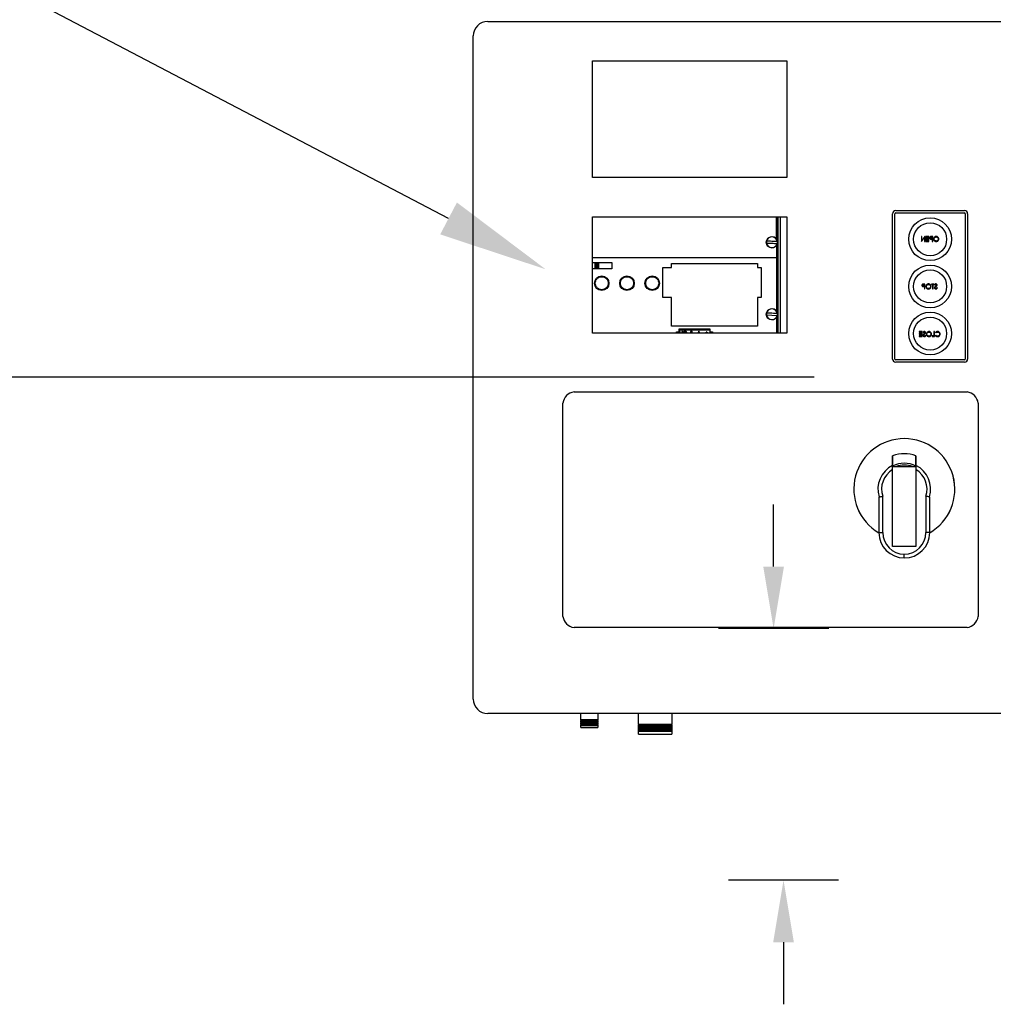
# Model space of a CAD drawing. Header units: inches. Extents: x 170 to 312, y 215 to 248.
# Tile 219 of 256: x 275.109 to 275.942, y 221.892 to 222.735. Entities that reach past the tile are written whole.
import ezdxf
from ezdxf import colors
from ezdxf.entities.mleader import LeaderData, LeaderLine
from ezdxf.math import Vec2, Vec3

# ---------------------------------------------------------------- set-up
doc = ezdxf.new("R2010")
doc.units = ezdxf.units.IN
doc.header["$LTSCALE"] = 0.25
doc.header["$MEASUREMENT"] = 0
doc.layers.add('ANNOTATIONS', color=1, linetype='Continuous')
doc.layers.add('MOTOR LH', color=7, linetype='Continuous')
doc.styles.add('ARIAL', font='arial.ttf', dxfattribs={"height": 0.09375})

msp = doc.modelspace()

# ---------------------------------------------------------------- linework, layer by layer
at = {"layer": 'ANNOTATIONS'}
for p, q in [((275.78895, 222.42941), (274.73799, 222.42941)), ((275.75433, 222.26716), (275.75433, 222.3203)), ((275.80146, 222.21402), (275.7072, 222.21402)), ((275.80992, 221.99872), (275.71566, 221.99872)), ((275.76279, 221.94558), (275.76279, 221.89244))]:
    msp.add_line(p, q, dxfattribs=at)
for points in [[(275.76319, 222.26716), (275.74547, 222.26716), (275.75433, 222.21402)], [(275.77164, 221.94558), (275.75393, 221.94558), (275.76279, 221.99872)]]:
    msp.add_solid(points, dxfattribs=at)
at = {"layer": 'MOTOR LH'}
for p, q in [((275.5097, 222.73388), (276.00064, 222.73388)), ((275.49722, 222.1538), (275.49722, 222.7214)), ((275.59929, 222.60035), (275.59929, 222.70017)), ((275.59929, 222.70017), (275.76565, 222.70017)), ((275.76565, 222.70017), (275.76565, 222.60035)), ((275.76565, 222.60035), (275.59929, 222.60035)), ((275.85616, 222.4448), (275.85616, 222.56924)), ((275.85816, 222.4448), (275.85816, 222.56924)), ((275.85878, 222.57186), (275.91773, 222.57186)), ((275.85878, 222.56986), (275.91773, 222.56986)), ((275.91835, 222.56924), (275.91835, 222.4448)), ((275.92035, 222.56924), (275.92035, 222.4448)), ((275.59929, 222.46708), (275.59929, 222.56663)), ((275.59929, 222.56663), (275.76565, 222.56663)), ((275.75679, 222.54758), (275.75679, 222.56663)), ((275.75686, 222.56663), (275.75686, 222.54749)), ((275.75751, 222.54607), (275.75751, 222.56663)), ((275.75791, 222.46708), (275.75791, 222.56663)), ((275.7583, 222.46708), (275.7583, 222.56663)), ((275.76013, 222.46708), (275.76013, 222.56663)), ((275.76565, 222.56663), (275.76565, 222.46708)), ((275.88075, 222.54968), (275.88075, 222.54552)), ((275.88113, 222.54968), (275.88075, 222.54968)), ((275.88075, 222.54552), (275.88084, 222.54552)), ((275.88084, 222.54552), (275.88358, 222.54879)), ((275.88113, 222.54641), (275.88113, 222.54968)), ((275.88387, 222.54968), (275.88113, 222.54641)), ((275.88358, 222.54879), (275.88358, 222.54552)), ((275.88358, 222.54552), (275.88395, 222.54552)), ((275.88395, 222.54968), (275.88387, 222.54968)), ((275.88395, 222.54552), (275.88395, 222.54968)), ((275.8847, 222.54968), (275.8847, 222.54926)), ((275.88705, 222.54968), (275.8847, 222.54968)), ((275.8847, 222.54926), (275.88667, 222.54926)), ((275.8847, 222.54798), (275.8847, 222.54755)), ((275.88667, 222.54798), (275.8847, 222.54798)), ((275.8847, 222.54755), (275.88667, 222.54755)), ((275.8847, 222.54595), (275.8847, 222.54552)), ((275.88667, 222.54595), (275.8847, 222.54595)), ((275.8847, 222.54552), (275.88705, 222.54552)), ((275.88667, 222.54926), (275.88667, 222.54798)), ((275.88667, 222.54755), (275.88667, 222.54595)), ((275.88705, 222.54552), (275.88705, 222.54968)), ((275.88932, 222.54926), (275.89009, 222.54926)), ((275.89009, 222.54787), (275.88936, 222.54786)), ((275.89046, 222.54968), (275.88964, 222.54968)), ((275.88979, 222.54744), (275.89009, 222.54744)), ((275.89009, 222.54926), (275.89009, 222.54787)), ((275.89009, 222.54744), (275.89009, 222.54552)), ((275.89009, 222.54552), (275.89046, 222.54552)), ((275.89046, 222.54552), (275.89046, 222.54968)), ((275.75679, 222.54199), (275.75679, 222.48602)), ((275.75686, 222.54208), (275.75686, 222.48592)), ((275.75751, 222.4845), (275.75751, 222.5435)), ((275.59929, 222.53169), (275.75679, 222.53169)), ((275.59929, 222.52736), (275.6158, 222.52736)), ((275.60118, 222.52736), (275.60118, 222.52212)), ((275.6017, 222.52736), (275.6017, 222.52212)), ((275.60266, 222.52212), (275.60266, 222.52736)), ((275.60282, 222.52736), (275.60282, 222.52212)), ((275.60319, 222.52212), (275.60319, 222.52736)), ((275.60335, 222.52736), (275.60335, 222.52212)), ((275.60432, 222.52212), (275.60432, 222.52736)), ((275.60483, 222.52212), (275.60483, 222.52736)), ((275.6158, 222.52736), (275.6158, 222.52212)), ((275.6158, 222.52212), (275.59929, 222.52212)), ((275.6595, 222.49763), (275.6595, 222.52317)), ((275.6595, 222.52317), (275.66706, 222.52317)), ((275.66706, 222.52663), (275.74042, 222.52663)), ((275.66706, 222.52317), (275.66706, 222.52663)), ((275.74042, 222.52663), (275.74042, 222.52317)), ((275.74042, 222.52317), (275.7438, 222.52317)), ((275.7438, 222.52317), (275.7438, 222.49763)), ((275.88268, 222.50862), (275.88344, 222.50862)), ((275.88344, 222.50723), (275.88272, 222.50722)), ((275.88382, 222.50904), (275.883, 222.50904)), ((275.88315, 222.5068), (275.88344, 222.5068)), ((275.88344, 222.50862), (275.88344, 222.50723)), ((275.88344, 222.5068), (275.88344, 222.50488)), ((275.88344, 222.50488), (275.88382, 222.50488)), ((275.88382, 222.50488), (275.88382, 222.50904)), ((275.88947, 222.50904), (275.88947, 222.50862)), ((275.89166, 222.50904), (275.88947, 222.50904)), ((275.88947, 222.50862), (275.89038, 222.50862)), ((275.89038, 222.50862), (275.89038, 222.50488)), ((275.89038, 222.50488), (275.89075, 222.50488)), ((275.89075, 222.50862), (275.89166, 222.50862)), ((275.89075, 222.50488), (275.89075, 222.50862)), ((275.89166, 222.50862), (275.89166, 222.50904)), ((275.89208, 222.50845), (275.89242, 222.50819)), ((275.89448, 222.50569), (275.89413, 222.5059)), ((275.66706, 222.49763), (275.6595, 222.49763)), ((275.66706, 222.47292), (275.66706, 222.49763)), ((275.7438, 222.49763), (275.74042, 222.49763)), ((275.74042, 222.49763), (275.74042, 222.47292)), ((275.74823, 222.48264), (275.75741, 222.4822)), ((275.75679, 222.48042), (275.75679, 222.46708)), ((275.75686, 222.48051), (275.75686, 222.46708)), ((275.75751, 222.46708), (275.75751, 222.48193)), ((275.74042, 222.47293), (275.66706, 222.47293)), ((275.74042, 222.47292), (275.66706, 222.47292)), ((275.67132, 222.46815), (275.6733, 222.46815)), ((275.67132, 222.46708), (275.67132, 222.46815)), ((275.6733, 222.47051), (275.6733, 222.46708)), ((275.69992, 222.47051), (275.6733, 222.47051)), ((275.6733, 222.47028), (275.69992, 222.47028)), ((275.6733, 222.46988), (275.69992, 222.46988)), ((275.67364, 222.46867), (275.67432, 222.46708)), ((275.67394, 222.46867), (275.67364, 222.46867)), ((275.67462, 222.46708), (275.67394, 222.46867)), ((275.67459, 222.47051), (275.67459, 222.47077)), ((275.67459, 222.47077), (275.69883, 222.47077)), ((275.67602, 222.46867), (275.67535, 222.46708)), ((275.67565, 222.46708), (275.67632, 222.46867)), ((275.67632, 222.46867), (275.67602, 222.46867)), ((275.68406, 222.46835), (275.68444, 222.46835)), ((275.68472, 222.46867), (275.68411, 222.46867)), ((275.68444, 222.46835), (275.68444, 222.46735)), ((275.68472, 222.46708), (275.68472, 222.46867)), ((275.69032, 222.46867), (275.68959, 222.46708)), ((275.68989, 222.46708), (275.69034, 222.46806)), ((275.69036, 222.46867), (275.69032, 222.46867)), ((275.69034, 222.46806), (275.69081, 222.46708)), ((275.69112, 222.46708), (275.69036, 222.46867)), ((275.6968, 222.46815), (275.6968, 222.46723)), ((275.69708, 222.46815), (275.6968, 222.46815)), ((275.69708, 222.46723), (275.69708, 222.46815)), ((275.69883, 222.47077), (275.69883, 222.47051)), ((275.69992, 222.46708), (275.69992, 222.47051)), ((275.69992, 222.46815), (275.7021, 222.46815)), ((275.7021, 222.46815), (275.7021, 222.46708)), ((275.70289, 222.47293), (275.70289, 222.47292)), ((275.70354, 222.47293), (275.70354, 222.47292)), ((275.70878, 222.47292), (275.70878, 222.47293)), ((275.70944, 222.47292), (275.70944, 222.47293)), ((275.73597, 222.47293), (275.73597, 222.47292)), ((275.73649, 222.47293), (275.73649, 222.47292)), ((275.73746, 222.47292), (275.73746, 222.47293)), ((275.73761, 222.47293), (275.73761, 222.47292)), ((275.73798, 222.47292), (275.73798, 222.47293)), ((275.73814, 222.47293), (275.73814, 222.47292)), ((275.73911, 222.47292), (275.73911, 222.47293)), ((275.73962, 222.47292), (275.73962, 222.47293)), ((275.87899, 222.4683), (275.87899, 222.46788)), ((275.88134, 222.4683), (275.87899, 222.4683)), ((275.87899, 222.46788), (275.88096, 222.46788)), ((275.88096, 222.46788), (275.88096, 222.4666)), ((275.88134, 222.46414), (275.88134, 222.4683)), ((275.89152, 222.4683), (275.89152, 222.46457)), ((275.89189, 222.4683), (275.89152, 222.4683)), ((275.89189, 222.46414), (275.89189, 222.4683)), ((275.76565, 222.46708), (275.59929, 222.46708)), ((275.68444, 222.46735), (275.68425, 222.46735)), ((275.69588, 222.46723), (275.69588, 222.46708)), ((275.6968, 222.46723), (275.69588, 222.46723)), ((275.698, 222.46723), (275.69708, 222.46723)), ((275.698, 222.46708), (275.698, 222.46723)), ((275.87899, 222.4666), (275.87899, 222.46617)), ((275.88096, 222.4666), (275.87899, 222.4666)), ((275.87899, 222.46617), (275.88096, 222.46617)), ((275.87899, 222.46457), (275.87899, 222.46414)), ((275.88096, 222.46457), (275.87899, 222.46457)), ((275.87899, 222.46414), (275.88134, 222.46414)), ((275.88096, 222.46617), (275.88096, 222.46457)), ((275.88224, 222.46771), (275.88258, 222.46745)), ((275.88464, 222.46495), (275.88429, 222.46516)), ((275.88992, 222.46457), (275.88992, 222.46414)), ((275.89152, 222.46457), (275.88992, 222.46457)), ((275.88992, 222.46414), (275.89189, 222.46414)), ((275.89275, 222.46754), (275.89307, 222.46729)), ((275.89307, 222.46516), (275.89275, 222.46491)), ((275.91773, 222.44417), (275.85878, 222.44417)), ((275.91773, 222.44218), (275.85878, 222.44218)), ((275.58352, 222.41664), (275.9199, 222.41664)), ((275.57403, 222.22449), (275.57403, 222.40716)), ((275.92938, 222.40716), (275.92938, 222.22449)), ((275.85618, 222.28449), (275.85618, 222.35281)), ((275.85618, 222.35281), (275.87614, 222.35281)), ((275.87614, 222.35281), (275.87614, 222.28449)), ((275.84439, 222.3261), (275.84439, 222.29629)), ((275.84772, 222.29629), (275.84772, 222.32731)), ((275.88461, 222.32731), (275.88461, 222.29629)), ((275.88794, 222.29629), (275.88794, 222.3261)), ((275.84439, 222.29629), (275.84772, 222.29629)), ((275.88794, 222.29629), (275.88461, 222.29629)), ((275.87614, 222.28449), (275.85618, 222.28449)), ((275.86616, 222.27451), (275.86616, 222.27784)), ((275.9199, 222.21501), (275.58352, 222.21501)), ((276.00064, 222.14133), (275.5097, 222.14133)), ((275.58926, 222.13586), (275.58926, 222.14133)), ((275.6039, 222.14133), (275.6039, 222.13586)), ((275.6386, 222.1322), (275.6386, 222.14133)), ((275.66721, 222.14133), (275.66721, 222.1322)), ((275.58892, 222.13567), (275.58926, 222.13586)), ((275.58926, 222.13548), (275.58892, 222.13567)), ((275.60423, 222.13567), (275.58892, 222.13567)), ((275.58892, 222.13501), (275.58926, 222.1352)), ((275.58926, 222.13481), (275.58892, 222.13501)), ((275.60423, 222.13501), (275.58892, 222.13501)), ((275.58892, 222.13434), (275.58926, 222.13453)), ((275.58926, 222.13415), (275.58892, 222.13434)), ((275.60423, 222.13434), (275.58892, 222.13434)), ((275.58892, 222.13367), (275.58926, 222.13387)), ((275.58926, 222.13348), (275.58892, 222.13367)), ((275.60423, 222.13367), (275.58892, 222.13367)), ((275.58892, 222.13301), (275.58926, 222.1332)), ((275.58926, 222.13282), (275.58892, 222.13301)), ((275.60423, 222.13301), (275.58892, 222.13301)), ((275.58892, 222.13234), (275.58926, 222.13254)), ((275.58926, 222.13215), (275.58892, 222.13234)), ((275.60423, 222.13234), (275.58892, 222.13234)), ((275.58892, 222.13168), (275.58926, 222.13187)), ((275.58926, 222.13149), (275.58892, 222.13168)), ((275.60423, 222.13168), (275.58892, 222.13168)), ((275.58892, 222.13101), (275.58926, 222.1312)), ((275.58926, 222.13082), (275.58892, 222.13101)), ((275.60423, 222.13101), (275.58892, 222.13101)), ((275.6039, 222.13586), (275.58926, 222.13586)), ((275.58926, 222.1352), (275.58926, 222.13548)), ((275.6039, 222.13548), (275.58926, 222.13548)), ((275.6039, 222.1352), (275.58926, 222.1352)), ((275.58926, 222.13453), (275.58926, 222.13481)), ((275.6039, 222.13481), (275.58926, 222.13481)), ((275.6039, 222.13453), (275.58926, 222.13453)), ((275.58926, 222.13387), (275.58926, 222.13415)), ((275.6039, 222.13415), (275.58926, 222.13415)), ((275.6039, 222.13387), (275.58926, 222.13387)), ((275.58926, 222.1332), (275.58926, 222.13348)), ((275.6039, 222.13348), (275.58926, 222.13348)), ((275.6039, 222.1332), (275.58926, 222.1332)), ((275.58926, 222.13254), (275.58926, 222.13282)), ((275.6039, 222.13282), (275.58926, 222.13282)), ((275.6039, 222.13254), (275.58926, 222.13254)), ((275.58926, 222.13187), (275.58926, 222.13215)), ((275.6039, 222.13215), (275.58926, 222.13215)), ((275.6039, 222.13187), (275.58926, 222.13187)), ((275.58926, 222.1312), (275.58926, 222.13149)), ((275.6039, 222.13149), (275.58926, 222.13149)), ((275.6039, 222.1312), (275.58926, 222.1312)), ((275.58926, 222.12935), (275.58926, 222.13082)), ((275.6039, 222.13082), (275.58926, 222.13082)), ((275.6039, 222.13586), (275.60423, 222.13567)), ((275.60423, 222.13567), (275.6039, 222.13548)), ((275.6039, 222.13548), (275.6039, 222.1352)), ((275.6039, 222.1352), (275.60423, 222.13501)), ((275.60423, 222.13501), (275.6039, 222.13481)), ((275.6039, 222.13481), (275.6039, 222.13453)), ((275.6039, 222.13453), (275.60423, 222.13434)), ((275.60423, 222.13434), (275.6039, 222.13415)), ((275.6039, 222.13415), (275.6039, 222.13387)), ((275.6039, 222.13387), (275.60423, 222.13367)), ((275.60423, 222.13367), (275.6039, 222.13348)), ((275.6039, 222.13348), (275.6039, 222.1332)), ((275.6039, 222.1332), (275.60423, 222.13301)), ((275.60423, 222.13301), (275.6039, 222.13282)), ((275.6039, 222.13282), (275.6039, 222.13254)), ((275.6039, 222.13254), (275.60423, 222.13234)), ((275.60423, 222.13234), (275.6039, 222.13215)), ((275.6039, 222.13215), (275.6039, 222.13187)), ((275.6039, 222.13187), (275.60423, 222.13168)), ((275.60423, 222.13168), (275.6039, 222.13149)), ((275.6039, 222.13149), (275.6039, 222.1312)), ((275.6039, 222.1312), (275.60423, 222.13101)), ((275.60423, 222.13101), (275.6039, 222.13082)), ((275.6039, 222.13082), (275.6039, 222.12935)), ((275.63827, 222.13201), (275.6386, 222.1322)), ((275.6386, 222.13182), (275.63827, 222.13201)), ((275.66755, 222.13201), (275.63827, 222.13201)), ((275.63827, 222.13118), (275.6386, 222.13137)), ((275.6386, 222.13099), (275.63827, 222.13118)), ((275.66755, 222.13118), (275.63827, 222.13118)), ((275.6386, 222.1322), (275.66721, 222.1322)), ((275.6386, 222.13137), (275.6386, 222.13182)), ((275.66721, 222.13182), (275.6386, 222.13182)), ((275.6386, 222.13137), (275.66721, 222.13137)), ((275.6386, 222.13054), (275.6386, 222.13099)), ((275.66721, 222.13099), (275.6386, 222.13099)), ((275.66721, 222.1322), (275.66755, 222.13201)), ((275.66755, 222.13201), (275.66721, 222.13182)), ((275.66721, 222.13182), (275.66721, 222.13137)), ((275.66721, 222.13137), (275.66755, 222.13118)), ((275.66755, 222.13118), (275.66721, 222.13099)), ((275.66721, 222.13099), (275.66721, 222.13054)), ((275.58926, 222.12935), (275.6039, 222.12935)), ((275.63827, 222.13035), (275.6386, 222.13054)), ((275.6386, 222.13016), (275.63827, 222.13035)), ((275.66755, 222.13035), (275.63827, 222.13035)), ((275.63827, 222.12952), (275.6386, 222.12971)), ((275.6386, 222.12932), (275.63827, 222.12952)), ((275.66755, 222.12952), (275.63827, 222.12952)), ((275.63827, 222.12868), (275.6386, 222.12888)), ((275.6386, 222.12849), (275.63827, 222.12868)), ((275.66755, 222.12868), (275.63827, 222.12868)), ((275.63827, 222.12785), (275.6386, 222.12804)), ((275.6386, 222.12766), (275.63827, 222.12785)), ((275.66755, 222.12785), (275.63827, 222.12785)), ((275.63827, 222.12702), (275.6386, 222.12721)), ((275.6386, 222.12683), (275.63827, 222.12702)), ((275.66755, 222.12702), (275.63827, 222.12702)), ((275.63827, 222.12619), (275.6386, 222.12638)), ((275.6386, 222.126), (275.63827, 222.12619)), ((275.66755, 222.12619), (275.63827, 222.12619)), ((275.6386, 222.13054), (275.66721, 222.13054)), ((275.6386, 222.12971), (275.6386, 222.13016)), ((275.66721, 222.13016), (275.6386, 222.13016)), ((275.6386, 222.12971), (275.66721, 222.12971)), ((275.6386, 222.12888), (275.6386, 222.12932)), ((275.66721, 222.12932), (275.6386, 222.12932)), ((275.6386, 222.12888), (275.66721, 222.12888)), ((275.6386, 222.12804), (275.6386, 222.12849)), ((275.66721, 222.12849), (275.6386, 222.12849)), ((275.6386, 222.12804), (275.66721, 222.12804)), ((275.6386, 222.12721), (275.6386, 222.12766)), ((275.66721, 222.12766), (275.6386, 222.12766)), ((275.6386, 222.12721), (275.66721, 222.12721)), ((275.6386, 222.12638), (275.6386, 222.12683)), ((275.66721, 222.12683), (275.6386, 222.12683)), ((275.6386, 222.12638), (275.66721, 222.12638)), ((275.6386, 222.12369), (275.6386, 222.126)), ((275.66721, 222.126), (275.6386, 222.126)), ((275.6386, 222.12369), (275.66721, 222.12369)), ((275.66721, 222.13054), (275.66755, 222.13035)), ((275.66755, 222.13035), (275.66721, 222.13016)), ((275.66721, 222.13016), (275.66721, 222.12971)), ((275.66721, 222.12971), (275.66755, 222.12952)), ((275.66755, 222.12952), (275.66721, 222.12932)), ((275.66721, 222.12932), (275.66721, 222.12888)), ((275.66721, 222.12888), (275.66755, 222.12868)), ((275.66755, 222.12868), (275.66721, 222.12849)), ((275.66721, 222.12849), (275.66721, 222.12804)), ((275.66721, 222.12804), (275.66755, 222.12785)), ((275.66755, 222.12785), (275.66721, 222.12766)), ((275.66721, 222.12766), (275.66721, 222.12721)), ((275.66721, 222.12721), (275.66755, 222.12702)), ((275.66755, 222.12702), (275.66721, 222.12683)), ((275.66721, 222.12683), (275.66721, 222.12638)), ((275.66721, 222.12638), (275.66755, 222.12619)), ((275.66755, 222.12619), (275.66721, 222.126)), ((275.66721, 222.126), (275.66721, 222.12369))]:
    msp.add_line(p, q, dxfattribs=at)
at = {"layer": 'MOTOR LH', "flags": 128}
for points in [[(275.74823, 222.54421), (275.74933, 222.54416), (275.75047, 222.5441), (275.75164, 222.54405), (275.75282, 222.54399), (275.75401, 222.54393), (275.75518, 222.54387), (275.75632, 222.54382), (275.75741, 222.54377)], [(275.75749, 222.54536), (275.75639, 222.54541), (275.75525, 222.54547), (275.75408, 222.54553), (275.7529, 222.54558), (275.75172, 222.54564), (275.75055, 222.5457), (275.74941, 222.54575), (275.74831, 222.54581)], [(275.75749, 222.48379), (275.75639, 222.48385), (275.75525, 222.4839), (275.75408, 222.48396), (275.7529, 222.48402), (275.75172, 222.48407), (275.75055, 222.48413), (275.74941, 222.48419), (275.74831, 222.48424)]]:
    msp.add_lwpolyline(points, dxfattribs=at)
at = {"layer": 'MOTOR LH'}
for centre, radius in [((275.88826, 222.54738), 0.0183), ((275.88826, 222.54738), 0.01414), ((275.75286, 222.54479), 0.00482), ((275.88826, 222.50702), 0.0183), ((275.88826, 222.50702), 0.01414), ((275.6072, 222.50975), 0.00622), ((275.62881, 222.50975), 0.00622), ((275.65043, 222.50975), 0.00622), ((275.75286, 222.48322), 0.00482), ((275.88826, 222.46665), 0.0183), ((275.88826, 222.46665), 0.01414)]:
    msp.add_circle(centre, radius, dxfattribs=at)
for centre, radius, start, end in [((275.5097, 222.7214), 0.01248, 90, 180), ((275.85878, 222.56924), 0.00262, 90, 180), ((275.85878, 222.56924), 0.000624, 90, 180), ((275.91773, 222.56924), 0.00262, 0, 90), ((275.91773, 222.56924), 0.000624, 0, 90), ((275.75286, 222.54479), 0.00473, 167.49357, 186.95106), ((275.75286, 222.54479), 0.00466, 187.07983, 347.36481), ((275.75286, 222.54479), 0.00466, 7.07983, 167.36481), ((275.75286, 222.54479), 0.00473, 347.49357, 6.95106), ((275.75286, 222.48322), 0.00466, 7.07983, 167.36481), ((275.75286, 222.48322), 0.00473, 167.49357, 186.95106), ((275.75286, 222.48322), 0.00466, 187.07983, 347.36481), ((275.75286, 222.48322), 0.00473, 347.49357, 6.95106), ((275.85878, 222.4448), 0.00262, 180, 270), ((275.85878, 222.4448), 0.000624, 180, 270), ((275.91773, 222.4448), 0.000624, 270, 0), ((275.91773, 222.4448), 0.00262, 270, 0), ((275.58501, 222.40566), 0.01108, 97.7581, 172.2419), ((275.9184, 222.40566), 0.01108, 7.7581, 82.2419), ((275.86617, 222.33346), 0.04323, 300.24247, 239.75749), ((275.86617, 222.33346), 0.04322, 300.24804, 239.75194), ((275.86617, 222.33346), 0.03025, 70.7446, 109.279), ((275.86617, 222.33346), 0.02257, 116.2649, 197.09777), ((275.86617, 222.33346), 0.01944, 120.90941, 198.43237), ((275.86617, 222.33346), 0.02217, 63.25995, 116.77409), ((275.86617, 222.33346), 0.02061, 69.85267, 110.14733), ((275.86617, 222.33346), 0.02257, 342.90223, 63.76839), ((275.86617, 222.33346), 0.01944, 341.56763, 59.13097), ((275.86617, 222.29629), 0.02178, 180, 269.97432), ((275.86617, 222.29629), 0.01845, 180, 269.97432), ((275.86616, 222.29629), 0.02178, 270, 0), ((275.86616, 222.29629), 0.01845, 270.00463, 0), ((275.58501, 222.22599), 0.01108, 187.7581, 262.2419), ((275.9184, 222.22599), 0.01108, 277.7581, 352.2419), ((275.5097, 222.1538), 0.01248, 180, 270)]:
    msp.add_arc(centre, radius, start, end, dxfattribs=at)
for points, knots in [([(275.8887, 222.54962), (275.88857, 222.54957), (275.88832, 222.54948), (275.88806, 222.5492), (275.88792, 222.54888), (275.88791, 222.54867), (275.8879, 222.54857)], [0, 0, 0, 0, 0.279707, 0.559375, 0.779503, 1, 1, 1, 1]), ([(275.8879, 222.54857), (275.88791, 222.54843), (275.88793, 222.54816), (275.88814, 222.54782), (275.88842, 222.54761), (275.88863, 222.54754), (275.88873, 222.54751)], [0, 0, 0, 0, 0.2801, 0.559328, 0.779458, 1, 1, 1, 1]), ([(275.88827, 222.54856), (275.88829, 222.54868), (275.88832, 222.54886), (275.88847, 222.54905), (275.88877, 222.54926), (275.88908, 222.54926), (275.88932, 222.54926)], [0, 0, 0, 0, 0.248963, 0.37473, 0.500379, 1, 1, 1, 1]), ([(275.88936, 222.54786), (275.8891, 222.54786), (275.88879, 222.54786), (275.88848, 222.54807), (275.88832, 222.54826), (275.88829, 222.54844), (275.88827, 222.54856)], [0, 0, 0, 0, 0.499719, 0.625348, 0.751078, 1, 1, 1, 1]), ([(275.88964, 222.54968), (275.88946, 222.54968), (275.88915, 222.54968), (275.88883, 222.54964), (275.8887, 222.54962)], [0, 0, 0, 0, 0.560312, 1, 1, 1, 1]), ([(275.88873, 222.54751), (275.88893, 222.54749), (275.88928, 222.54744), (275.88963, 222.54744), (275.88979, 222.54744)], [0, 0, 0, 0, 0.559697, 1, 1, 1, 1]), ([(275.89352, 222.54979), (275.8932, 222.54975), (275.89255, 222.54969), (275.89182, 222.5491), (275.89138, 222.54837), (275.89133, 222.54786), (275.89131, 222.5476)], [0, 0, 0, 0, 0.279766, 0.559356, 0.77957, 1, 1, 1, 1]), ([(275.89131, 222.5476), (275.89135, 222.54728), (275.89142, 222.54664), (275.89201, 222.54592), (275.89273, 222.54548), (275.89324, 222.54544), (275.89349, 222.54542)], [0, 0, 0, 0, 0.279632, 0.559342, 0.779597, 1, 1, 1, 1]), ([(275.89168, 222.5476), (275.89172, 222.54787), (275.89178, 222.5484), (275.89229, 222.54897), (275.89289, 222.5493), (275.8933, 222.54934), (275.89351, 222.54936)], [0, 0, 0, 0, 0.279463, 0.558871, 0.779515, 1, 1, 1, 1]), ([(275.89351, 222.54584), (275.89324, 222.54587), (275.89271, 222.54593), (275.8921, 222.54639), (275.89174, 222.54698), (275.8917, 222.5474), (275.89168, 222.5476)], [0, 0, 0, 0, 0.279831, 0.559389, 0.77965, 1, 1, 1, 1]), ([(275.89349, 222.54542), (275.89381, 222.54545), (275.89446, 222.54552), (275.89517, 222.54611), (275.89562, 222.54683), (275.89566, 222.54733), (275.89568, 222.54758)], [0, 0, 0, 0, 0.279663, 0.559353, 0.779636, 1, 1, 1, 1]), ([(275.89351, 222.54936), (275.89377, 222.54933), (275.89429, 222.54926), (275.89489, 222.5488), (275.89525, 222.54821), (275.89529, 222.54779), (275.89531, 222.54759)], [0, 0, 0, 0, 0.279627, 0.559351, 0.779632, 1, 1, 1, 1]), ([(275.89531, 222.54759), (275.89528, 222.54732), (275.89522, 222.5468), (275.89471, 222.54623), (275.89412, 222.54589), (275.89371, 222.54586), (275.89351, 222.54584)], [0, 0, 0, 0, 0.279417, 0.559078, 0.779478, 1, 1, 1, 1]), ([(275.89568, 222.54758), (275.89565, 222.54791), (275.89557, 222.54855), (275.895, 222.54928), (275.89428, 222.54971), (275.89378, 222.54976), (275.89352, 222.54979)], [0, 0, 0, 0, 0.279731, 0.559326, 0.77968, 1, 1, 1, 1]), ([(275.60163, 222.50975), (275.6017, 222.50904), (275.60182, 222.50797), (275.60251, 222.50667), (275.60323, 222.50578), (275.60412, 222.50506), (275.60542, 222.50438), (275.6072, 222.50404), (275.60897, 222.50438), (275.61027, 222.50506), (275.61116, 222.50578), (275.61189, 222.50667), (275.61256, 222.50797), (275.6129, 222.50975), (275.61256, 222.51152), (275.61189, 222.51282), (275.61116, 222.51371), (275.61027, 222.51443), (275.60897, 222.51511), (275.6072, 222.51545), (275.60542, 222.51511), (275.60412, 222.51443), (275.60323, 222.51371), (275.60251, 222.51282), (275.60182, 222.51152), (275.6017, 222.51045), (275.60163, 222.50975)], [0, 0, 0, 0, 0.059864, 0.09209, 0.125, 0.15791, 0.190135, 0.25, 0.309864, 0.34209, 0.375, 0.407909, 0.440136, 0.5, 0.559864, 0.59209, 0.624999, 0.657909, 0.690136, 0.75, 0.809864, 0.84209, 0.875, 0.90791, 0.940135, 1, 1, 1, 1]), ([(275.62324, 222.50975), (275.62332, 222.50904), (275.62343, 222.50797), (275.62413, 222.50667), (275.62485, 222.50578), (275.62574, 222.50506), (275.62703, 222.50438), (275.62881, 222.50404), (275.63059, 222.50438), (275.63189, 222.50506), (275.63278, 222.50578), (275.6335, 222.50667), (275.63417, 222.50797), (275.63451, 222.50975), (275.63417, 222.51152), (275.6335, 222.51282), (275.63278, 222.51371), (275.63189, 222.51443), (275.63059, 222.51511), (275.62881, 222.51545), (275.62703, 222.51511), (275.62574, 222.51443), (275.62485, 222.51371), (275.62413, 222.51282), (275.62343, 222.51152), (275.62332, 222.51045), (275.62324, 222.50975)], [0, 0, 0, 0, 0.059864, 0.09209, 0.125, 0.15791, 0.190136, 0.25, 0.309864, 0.34209, 0.375, 0.40791, 0.440135, 0.5, 0.559864, 0.59209, 0.625, 0.65791, 0.690136, 0.75, 0.809864, 0.84209, 0.875, 0.90791, 0.940135, 1, 1, 1, 1]), ([(275.64486, 222.50975), (275.64493, 222.50904), (275.64505, 222.50797), (275.64574, 222.50667), (275.64646, 222.50578), (275.64735, 222.50506), (275.64865, 222.50438), (275.65043, 222.50404), (275.6522, 222.50438), (275.6535, 222.50506), (275.65439, 222.50578), (275.65511, 222.50667), (275.65579, 222.50797), (275.65613, 222.50975), (275.65579, 222.51152), (275.65511, 222.51282), (275.65439, 222.51371), (275.6535, 222.51443), (275.6522, 222.51511), (275.65043, 222.51545), (275.64865, 222.51511), (275.64735, 222.51443), (275.64646, 222.51371), (275.64574, 222.51282), (275.64505, 222.51152), (275.64493, 222.51045), (275.64486, 222.50975)], [0, 0, 0, 0, 0.059864, 0.09209, 0.125, 0.157909, 0.190136, 0.25, 0.309864, 0.34209, 0.375, 0.40791, 0.440135, 0.5, 0.559864, 0.59209, 0.625, 0.65791, 0.690135, 0.75, 0.809864, 0.84209, 0.875, 0.90791, 0.940135, 1, 1, 1, 1]), ([(275.88205, 222.50898), (275.88193, 222.50894), (275.88168, 222.50884), (275.88141, 222.50856), (275.88128, 222.50824), (275.88126, 222.50803), (275.88126, 222.50793)], [0, 0, 0, 0, 0.2797041, 0.5593845, 0.7795145, 1, 1, 1, 1]), ([(275.88126, 222.50793), (275.88127, 222.50779), (275.88129, 222.50752), (275.8815, 222.50718), (275.88178, 222.50697), (275.88198, 222.5069), (275.88209, 222.50687)], [0, 0, 0, 0, 0.280099, 0.559325, 0.779463, 1, 1, 1, 1]), ([(275.88163, 222.50793), (275.88165, 222.50805), (275.88168, 222.50823), (275.88183, 222.50841), (275.88213, 222.50862), (275.88244, 222.50862), (275.88268, 222.50862)], [0, 0, 0, 0, 0.2489749, 0.3747309, 0.5003825, 1, 1, 1, 1]), ([(275.88272, 222.50722), (275.88246, 222.50722), (275.88215, 222.50722), (275.88184, 222.50743), (275.88168, 222.50762), (275.88165, 222.5078), (275.88163, 222.50793)], [0, 0, 0, 0, 0.499724, 0.625347, 0.751089, 1, 1, 1, 1]), ([(275.883, 222.50904), (275.88282, 222.50904), (275.88251, 222.50905), (275.88219, 222.509), (275.88205, 222.50898)], [0, 0, 0, 0, 0.560314, 1, 1, 1, 1]), ([(275.88209, 222.50687), (275.88228, 222.50685), (275.88264, 222.5068), (275.88299, 222.5068), (275.88315, 222.5068)], [0, 0, 0, 0, 0.559694, 1, 1, 1, 1]), ([(275.88688, 222.50915), (275.88656, 222.50912), (275.88591, 222.50905), (275.88518, 222.50846), (275.88473, 222.50773), (275.88469, 222.50722), (275.88467, 222.50697)], [0, 0, 0, 0, 0.279768, 0.559357, 0.77957, 1, 1, 1, 1]), ([(275.88467, 222.50697), (275.88471, 222.50664), (275.88478, 222.506), (275.88537, 222.50528), (275.88609, 222.50484), (275.8866, 222.5048), (275.88685, 222.50478)], [0, 0, 0, 0, 0.279627, 0.559342, 0.779597, 1, 1, 1, 1]), ([(275.88504, 222.50697), (275.88508, 222.50723), (275.88514, 222.50776), (275.88565, 222.50833), (275.88624, 222.50866), (275.88666, 222.5087), (275.88686, 222.50872)], [0, 0, 0, 0, 0.27947, 0.55887, 0.779518, 1, 1, 1, 1]), ([(275.88686, 222.5052), (275.8866, 222.50523), (275.88607, 222.50529), (275.88546, 222.50575), (275.8851, 222.50634), (275.88506, 222.50676), (275.88504, 222.50697)], [0, 0, 0, 0, 0.279829, 0.559387, 0.779656, 1, 1, 1, 1]), ([(275.88685, 222.50478), (275.88717, 222.50481), (275.88782, 222.50489), (275.88853, 222.50547), (275.88898, 222.50619), (275.88902, 222.50669), (275.88904, 222.50695)], [0, 0, 0, 0, 0.279664, 0.559354, 0.779636, 1, 1, 1, 1]), ([(275.88686, 222.50872), (275.88713, 222.50869), (275.88765, 222.50862), (275.88825, 222.50816), (275.88861, 222.50757), (275.88865, 222.50715), (275.88867, 222.50695)], [0, 0, 0, 0, 0.279626, 0.559346, 0.779627, 1, 1, 1, 1]), ([(275.88867, 222.50695), (275.88864, 222.50669), (275.88857, 222.50616), (275.88807, 222.5056), (275.88748, 222.50526), (275.88707, 222.50522), (275.88686, 222.5052)], [0, 0, 0, 0, 0.279412, 0.559074, 0.779476, 1, 1, 1, 1]), ([(275.88904, 222.50695), (275.889, 222.50727), (275.88893, 222.50791), (275.88836, 222.50864), (275.88764, 222.50908), (275.88714, 222.50913), (275.88688, 222.50915)], [0, 0, 0, 0, 0.279731, 0.559325, 0.779681, 1, 1, 1, 1]), ([(275.89301, 222.50725), (275.89275, 222.50705), (275.89238, 222.50678), (275.89208, 222.50628), (275.89204, 222.50603), (275.89203, 222.5059)], [0, 0, 0, 0, 0.560115, 0.780279, 1, 1, 1, 1]), ([(275.89203, 222.5059), (275.89205, 222.50573), (275.8921, 222.50539), (275.89243, 222.50503), (275.89281, 222.50481), (275.89308, 222.50479), (275.89322, 222.50478)], [0, 0, 0, 0, 0.279183, 0.559084, 0.779443, 1, 1, 1, 1]), ([(275.89319, 222.50915), (275.89306, 222.50914), (275.89281, 222.50911), (275.8924, 222.50887), (275.8922, 222.50861), (275.89208, 222.50845)], [0, 0, 0, 0, 0.279751, 0.559499, 1, 1, 1, 1]), ([(275.8924, 222.50591), (275.89241, 222.50599), (275.89243, 222.50614), (275.89251, 222.50626), (275.89255, 222.50632)], [0, 0, 0, 0, 0.558992, 1, 1, 1, 1]), ([(275.89322, 222.5052), (275.8931, 222.50522), (275.89288, 222.50524), (275.89261, 222.50541), (275.89243, 222.50565), (275.89241, 222.50582), (275.8924, 222.50591)], [0, 0, 0, 0, 0.280273, 0.560145, 0.780153, 1, 1, 1, 1]), ([(275.89242, 222.50819), (275.89254, 222.50834), (275.8927, 222.50855), (275.89301, 222.50871), (275.89316, 222.50872), (275.89323, 222.50872)], [0, 0, 0, 0, 0.559818, 0.77985, 1, 1, 1, 1]), ([(275.89255, 222.50632), (275.89268, 222.50645), (275.89291, 222.5067), (275.89318, 222.5069), (275.8933, 222.50698)], [0, 0, 0, 0, 0.559492, 1, 1, 1, 1]), ([(275.89357, 222.50766), (275.89346, 222.50758), (275.89328, 222.50744), (275.89309, 222.5073), (275.89301, 222.50725)], [0, 0, 0, 0, 0.559909, 1, 1, 1, 1]), ([(275.89421, 222.50818), (275.8942, 222.50833), (275.89416, 222.50862), (275.89388, 222.50894), (275.89354, 222.50912), (275.89331, 222.50914), (275.89319, 222.50915)], [0, 0, 0, 0, 0.279549, 0.558796, 0.779376, 1, 1, 1, 1]), ([(275.89413, 222.5059), (275.89401, 222.50571), (275.89383, 222.50544), (275.89348, 222.50523), (275.8933, 222.50521), (275.89322, 222.5052)], [0, 0, 0, 0, 0.559324, 0.779784, 1, 1, 1, 1]), ([(275.89322, 222.50478), (275.89337, 222.50479), (275.89368, 222.50482), (275.89415, 222.50514), (275.89436, 222.50548), (275.89448, 222.50569)], [0, 0, 0, 0, 0.279879, 0.559662, 1, 1, 1, 1]), ([(275.89323, 222.50872), (275.89332, 222.50872), (275.89348, 222.5087), (275.89369, 222.50857), (275.89382, 222.5084), (275.89383, 222.50826), (275.89384, 222.5082)], [0, 0, 0, 0, 0.280272, 0.55993, 0.779919, 1, 1, 1, 1]), ([(275.8933, 222.50698), (275.89344, 222.50708), (275.89368, 222.50725), (275.89389, 222.50746), (275.89398, 222.50755)], [0, 0, 0, 0, 0.560405, 1, 1, 1, 1]), ([(275.89384, 222.5082), (275.89384, 222.50814), (275.89383, 222.50802), (275.89374, 222.50783), (275.89363, 222.50773), (275.89357, 222.50766)], [0, 0, 0, 0, 0.2799479, 0.5597749, 1, 1, 1, 1]), ([(275.89398, 222.50755), (275.89406, 222.50765), (275.89419, 222.50785), (275.89421, 222.50808), (275.89421, 222.50818)], [0, 0, 0, 0, 0.559837, 1, 1, 1, 1]), ([(275.67838, 222.46875), (275.67814, 222.46873), (275.67765, 222.46868), (275.6771, 222.46823), (275.67677, 222.46769), (275.67674, 222.46731), (275.67672, 222.46711)], [0, 0, 0, 0, 0.279769, 0.55936, 0.779572, 1, 1, 1, 1]), ([(275.677, 222.46711), (275.67703, 222.46731), (275.67708, 222.46771), (275.67746, 222.46814), (275.67791, 222.46839), (275.67822, 222.46842), (275.67837, 222.46843)], [0, 0, 0, 0, 0.279464, 0.55887, 0.779513, 1, 1, 1, 1]), ([(275.67837, 222.46843), (275.67857, 222.46841), (275.67896, 222.46836), (275.67941, 222.46801), (275.67968, 222.46757), (275.67971, 222.46726), (275.67972, 222.4671)], [0, 0, 0, 0, 0.2796249, 0.5593497, 0.7796275, 1, 1, 1, 1]), ([(275.68, 222.4671), (275.67997, 222.46734), (275.67992, 222.46782), (275.67949, 222.46837), (275.67895, 222.4687), (275.67857, 222.46873), (275.67838, 222.46875)], [0, 0, 0, 0, 0.2797299, 0.5593269, 0.7796812, 1, 1, 1, 1]), ([(275.68411, 222.46867), (275.68398, 222.46867), (275.68371, 222.46866), (275.68336, 222.4685), (275.68316, 222.46821), (275.68313, 222.468), (275.68312, 222.4679)], [0, 0, 0, 0, 0.281315, 0.559924, 0.779932, 1, 1, 1, 1]), ([(275.68312, 222.4679), (275.68313, 222.46783), (275.68314, 222.46768), (275.68324, 222.46743), (275.68339, 222.46731), (275.68348, 222.46724)], [0, 0, 0, 0, 0.280868, 0.561518, 1, 1, 1, 1]), ([(275.6834, 222.46789), (275.68341, 222.46797), (275.68343, 222.46809), (275.68352, 222.46821), (275.68371, 222.46834), (275.68391, 222.46835), (275.68406, 222.46835)], [0, 0, 0, 0, 0.249288, 0.374924, 0.500647, 1, 1, 1, 1]), ([(275.68425, 222.46735), (275.68406, 222.46735), (275.68381, 222.46735), (275.68357, 222.46751), (275.68348, 222.46762), (275.68341, 222.46775), (275.68341, 222.46785), (275.6834, 222.46789)], [0, 0, 0, 0, 0.498612, 0.62401, 0.749404, 0.874738, 1, 1, 1, 1]), ([(275.88335, 222.46841), (275.88322, 222.4684), (275.88297, 222.46837), (275.88257, 222.46813), (275.88237, 222.46787), (275.88224, 222.46771)], [0, 0, 0, 0, 0.279748, 0.559503, 1, 1, 1, 1]), ([(275.88258, 222.46745), (275.8827, 222.4676), (275.88286, 222.46781), (275.88317, 222.46797), (275.88332, 222.46798), (275.88339, 222.46798)], [0, 0, 0, 0, 0.559819, 0.77985, 1, 1, 1, 1]), ([(275.88438, 222.46744), (275.88436, 222.46759), (275.88432, 222.46788), (275.88404, 222.4682), (275.8837, 222.46838), (275.88347, 222.4684), (275.88335, 222.46841)], [0, 0, 0, 0, 0.279554, 0.558801, 0.779377, 1, 1, 1, 1]), ([(275.88339, 222.46798), (275.88348, 222.46798), (275.88365, 222.46796), (275.88385, 222.46783), (275.88398, 222.46766), (275.884, 222.46752), (275.884, 222.46746)], [0, 0, 0, 0, 0.280276, 0.559933, 0.779921, 1, 1, 1, 1]), ([(275.88728, 222.46841), (275.88696, 222.46838), (275.88631, 222.46831), (275.88558, 222.46772), (275.88513, 222.46699), (275.88509, 222.46648), (275.88507, 222.46623)], [0, 0, 0, 0, 0.279767, 0.559358, 0.779572, 1, 1, 1, 1]), ([(275.88544, 222.46623), (275.88547, 222.46649), (275.88554, 222.46702), (275.88604, 222.46759), (275.88664, 222.46792), (275.88706, 222.46796), (275.88726, 222.46798)], [0, 0, 0, 0, 0.27947, 0.558871, 0.779516, 1, 1, 1, 1]), ([(275.88726, 222.46798), (275.88753, 222.46795), (275.88805, 222.46788), (275.88865, 222.46742), (275.88901, 222.46683), (275.88905, 222.46641), (275.88907, 222.46621)], [0, 0, 0, 0, 0.279628, 0.55935, 0.779632, 1, 1, 1, 1]), ([(275.88944, 222.46621), (275.8894, 222.46653), (275.88933, 222.46717), (275.88876, 222.4679), (275.88804, 222.46833), (275.88753, 222.46838), (275.88728, 222.46841)], [0, 0, 0, 0, 0.27973, 0.559327, 0.77968, 1, 1, 1, 1]), ([(275.89456, 222.46841), (275.89416, 222.46837), (275.89345, 222.46829), (275.89296, 222.46777), (275.89275, 222.46754)], [0, 0, 0, 0, 0.5595149, 1, 1, 1, 1]), ([(275.89307, 222.46729), (275.89332, 222.46751), (275.89375, 222.46792), (275.89433, 222.46796), (275.89459, 222.46798)], [0, 0, 0, 0, 0.558427, 1, 1, 1, 1]), ([(275.8968, 222.46625), (275.89676, 222.46657), (275.89669, 222.46723), (275.89607, 222.46794), (275.89533, 222.46835), (275.89482, 222.46839), (275.89456, 222.46841)], [0, 0, 0, 0, 0.2795135, 0.5590797, 0.7793734, 1, 1, 1, 1]), ([(275.89459, 222.46798), (275.89485, 222.46795), (275.89538, 222.46789), (275.896, 222.46744), (275.89637, 222.46685), (275.89641, 222.46643), (275.89643, 222.46622)], [0, 0, 0, 0, 0.2798556, 0.5595178, 0.779687, 1, 1, 1, 1]), ([(275.68348, 222.46724), (275.68338, 222.4672), (275.68327, 222.46717), (275.6832, 222.46709), (275.68319, 222.46708)], [0, 0, 0, 0, 0.904682, 1, 1, 1, 1]), ([(275.88317, 222.46651), (275.88291, 222.46631), (275.88255, 222.46604), (275.88224, 222.46554), (275.88221, 222.46529), (275.88219, 222.46516)], [0, 0, 0, 0, 0.560115, 0.780284, 1, 1, 1, 1]), ([(275.88219, 222.46516), (275.88221, 222.46499), (275.88226, 222.46465), (275.88259, 222.46429), (275.88298, 222.46407), (275.88324, 222.46405), (275.88338, 222.46404)], [0, 0, 0, 0, 0.279184, 0.559085, 0.779447, 1, 1, 1, 1]), ([(275.88256, 222.46517), (275.88257, 222.46525), (275.88259, 222.4654), (275.88268, 222.46552), (275.88271, 222.46558)], [0, 0, 0, 0, 0.55898, 1, 1, 1, 1]), ([(275.88338, 222.46446), (275.88327, 222.46448), (275.88304, 222.4645), (275.88277, 222.46467), (275.8826, 222.46491), (275.88257, 222.46508), (275.88256, 222.46517)], [0, 0, 0, 0, 0.280277, 0.560146, 0.780152, 1, 1, 1, 1]), ([(275.88271, 222.46558), (275.88284, 222.46571), (275.88307, 222.46596), (275.88334, 222.46615), (275.88346, 222.46624)], [0, 0, 0, 0, 0.559494, 1, 1, 1, 1]), ([(275.88373, 222.46692), (275.88363, 222.46684), (275.88344, 222.4667), (275.88325, 222.46656), (275.88317, 222.46651)], [0, 0, 0, 0, 0.559898, 1, 1, 1, 1]), ([(275.88429, 222.46516), (275.88417, 222.46497), (275.884, 222.4647), (275.88364, 222.46449), (275.88347, 222.46447), (275.88338, 222.46446)], [0, 0, 0, 0, 0.559319, 0.779781, 1, 1, 1, 1]), ([(275.88338, 222.46404), (275.88353, 222.46405), (275.88384, 222.46408), (275.88431, 222.4644), (275.88452, 222.46474), (275.88464, 222.46495)], [0, 0, 0, 0, 0.27988, 0.559666, 1, 1, 1, 1]), ([(275.88346, 222.46624), (275.8836, 222.46634), (275.88384, 222.46651), (275.88405, 222.46671), (275.88414, 222.46681)], [0, 0, 0, 0, 0.560415, 1, 1, 1, 1]), ([(275.884, 222.46746), (275.884, 222.4674), (275.88399, 222.46728), (275.8839, 222.46709), (275.88379, 222.46698), (275.88373, 222.46692)], [0, 0, 0, 0, 0.279943, 0.559777, 1, 1, 1, 1]), ([(275.88414, 222.46681), (275.88422, 222.46691), (275.88435, 222.46711), (275.88437, 222.46734), (275.88438, 222.46744)], [0, 0, 0, 0, 0.559845, 1, 1, 1, 1]), ([(275.88507, 222.46623), (275.88511, 222.4659), (275.88518, 222.46526), (275.88577, 222.46454), (275.88649, 222.4641), (275.887, 222.46406), (275.88725, 222.46404)], [0, 0, 0, 0, 0.279631, 0.559344, 0.779598, 1, 1, 1, 1]), ([(275.88726, 222.46446), (275.887, 222.46449), (275.88647, 222.46455), (275.88586, 222.46501), (275.8855, 222.4656), (275.88546, 222.46602), (275.88544, 222.46623)], [0, 0, 0, 0, 0.279829, 0.559387, 0.779653, 1, 1, 1, 1]), ([(275.88725, 222.46404), (275.88757, 222.46407), (275.88822, 222.46414), (275.88893, 222.46473), (275.88937, 222.46545), (275.88942, 222.46595), (275.88944, 222.46621)], [0, 0, 0, 0, 0.279664, 0.559353, 0.779636, 1, 1, 1, 1]), ([(275.88907, 222.46621), (275.88904, 222.46594), (275.88897, 222.46542), (275.88847, 222.46486), (275.88788, 222.46451), (275.88747, 222.46448), (275.88726, 222.46446)], [0, 0, 0, 0, 0.279417, 0.559078, 0.779477, 1, 1, 1, 1]), ([(275.89275, 222.46491), (275.89288, 222.46476), (275.89313, 222.46447), (275.89375, 222.46412), (275.89425, 222.46407), (275.89456, 222.46404)], [0, 0, 0, 0, 0.280411, 0.560795, 1, 1, 1, 1]), ([(275.89456, 222.46446), (275.89424, 222.4645), (275.89366, 222.46457), (275.89325, 222.46498), (275.89307, 222.46516)], [0, 0, 0, 0, 0.558773, 1, 1, 1, 1]), ([(275.89643, 222.46622), (275.8964, 222.46595), (275.89633, 222.46541), (275.89581, 222.46483), (275.89519, 222.46451), (275.89477, 222.46448), (275.89456, 222.46446)], [0, 0, 0, 0, 0.279434, 0.558922, 0.779283, 1, 1, 1, 1]), ([(275.89456, 222.46404), (275.89493, 222.46407), (275.89558, 222.46412), (275.89606, 222.46457), (275.89627, 222.46476)], [0, 0, 0, 0, 0.559804, 1, 1, 1, 1]), ([(275.89627, 222.46476), (275.89645, 222.46502), (275.89675, 222.46547), (275.89679, 222.46601), (275.8968, 222.46625)], [0, 0, 0, 0, 0.559029, 1, 1, 1, 1]), ([(275.85618, 222.36201), (275.85618, 222.36076), (275.85618, 222.35803), (275.85618, 222.35522), (275.85618, 222.3537)], [0, 0, 0, 0, 0.4593054, 1, 1, 1, 1]), ([(275.85618, 222.35325), (275.85618, 222.35566), (275.85618, 222.35862), (275.85618, 222.36148), (275.85618, 222.36201)], [0, 0, 0, 0, 0.815739, 1, 1, 1, 1]), ([(275.87614, 222.3537), (275.87614, 222.35523), (275.87614, 222.35804), (275.87614, 222.36076), (275.87614, 222.36202)], [0, 0, 0, 0, 0.540711, 1, 1, 1, 1]), ([(275.87614, 222.36202), (275.87614, 222.36149), (275.87614, 222.35863), (275.87614, 222.35567), (275.87614, 222.35326)], [0, 0, 0, 0, 0.18429, 1, 1, 1, 1]), ([(275.85618, 222.35298), (275.85618, 222.35321), (275.85618, 222.3535), (275.85618, 222.35366), (275.85618, 222.3537)], [0, 0, 0, 0, 0.792634, 1, 1, 1, 1]), ([(275.85618, 222.35325), (275.85618, 222.35317), (275.85618, 222.35305), (275.85618, 222.35286), (275.85618, 222.35281)], [0, 0, 0, 0, 0.721731, 1, 1, 1, 1]), ([(275.85618, 222.35281), (275.85666, 222.35281), (275.8576, 222.35281), (275.85858, 222.35281), (275.85907, 222.35281)], [0, 0, 0, 0, 0.510025, 1, 1, 1, 1]), ([(275.85618, 222.35014), (275.85618, 222.35063), (275.85618, 222.3515), (275.85618, 222.35222), (275.85618, 222.35254)], [0, 0, 0, 0, 0.558132, 1, 1, 1, 1]), ([(275.87326, 222.35281), (275.87406, 222.35281), (275.87505, 222.35281), (275.87596, 222.35281), (275.87614, 222.35281)], [0, 0, 0, 0, 0.805123, 1, 1, 1, 1]), ([(275.87614, 222.3537), (275.87614, 222.35355), (275.87614, 222.35336), (275.87614, 222.35302), (275.87614, 222.35298)], [0, 0, 0, 0, 0.866894, 1, 1, 1, 1]), ([(275.87614, 222.35281), (275.87614, 222.35294), (275.87614, 222.35312), (275.87614, 222.35323), (275.87614, 222.35326)], [0, 0, 0, 0, 0.715093, 1, 1, 1, 1]), ([(275.87614, 222.35254), (275.87614, 222.35244), (275.87614, 222.35205), (275.87614, 222.3512), (275.87614, 222.35048), (275.87614, 222.35015)], [0, 0, 0, 0, 0.146346, 0.612888, 1, 1, 1, 1]), ([(275.84459, 222.32682), (275.84456, 222.3268), (275.84447, 222.32675), (275.8444, 222.32648), (275.8444, 222.32623), (275.84439, 222.3261)], [0, 0, 0, 0, 0.262875, 0.62022, 1, 1, 1, 1]), ([(275.84459, 222.32682), (275.84476, 222.32685), (275.84508, 222.3269), (275.84595, 222.32703), (275.84687, 222.32717), (275.84748, 222.32727), (275.84771, 222.32731), (275.84772, 222.32731)], [0, 0, 0, 0, 0.27378, 0.547477, 0.823338, 0.994244, 1, 1, 1, 1]), ([(275.88774, 222.32682), (275.88758, 222.32685), (275.88725, 222.3269), (275.88638, 222.32703), (275.88547, 222.32717), (275.88486, 222.32727), (275.88462, 222.32731), (275.88461, 222.32731)], [0, 0, 0, 0, 0.27378, 0.547477, 0.823339, 0.994245, 1, 1, 1, 1]), ([(275.88794, 222.3261), (275.88793, 222.32623), (275.88793, 222.32649), (275.88786, 222.32676), (275.88777, 222.3268), (275.88774, 222.32682)], [0, 0, 0, 0, 0.408587, 0.757691, 1, 1, 1, 1])]:
    msp.add_open_spline(points, degree=3, knots=knots, dxfattribs=at)

# ---------------------------------------------------------------- leaders
at = {"layer": 'ANNOTATIONS'}
ml = msp.add_multileader_mtext('Standard', dxfattribs=at)
ml.set_content('THREE PHASE\\PCONTROLLER\\P (14" X 16")', color=256, style='ARIAL')
ml.set_leader_properties()
ml.build(insert=Vec2(0, 0))
ml.multileader.update_dxf_attribs({"dogleg_length": 0.36, "arrow_head_size": 0.09375})
ctx = ml.context
ctx.base_point, ctx.char_height, ctx.arrow_head_size, ctx.landing_gap_size, ctx.plane_origin = Vec3(273.85764, 222.78857), 0.09375, 0.09375, 0.09, Vec3(276.03374, 222.48298)
ctx.text_align_type = 2
notes = []
notes.append((ctx, [(0, (1, 1, 0), (275.04975, 222.78857), (-1, 0), 0.09796, [(0, [(275.55916, 222.52169)], 0, [])])]))
ctx.mtext.insert, ctx.mtext.alignment, ctx.mtext.flow_direction = Vec3(274.86179, 222.84922), 3, 5
for ctx, leaders in notes:
    for number, flags, end, landing, length, lines in leaders:
        leader = LeaderData()
        leader.index, (leader.has_last_leader_line, leader.has_dogleg_vector, leader.attachment_direction) = number, flags
        leader.last_leader_point, leader.dogleg_vector, leader.dogleg_length = Vec3(end), Vec3(landing), length
        for number, points, colour, breaks in lines:
            line = LeaderLine()
            line.index, line.vertices, line.color, line.breaks = number, Vec3.list(points), colors.encode_raw_color(colour), breaks
            leader.lines.append(line)
        ctx.leaders.append(leader)

doc.saveas('drawing.dxf')
